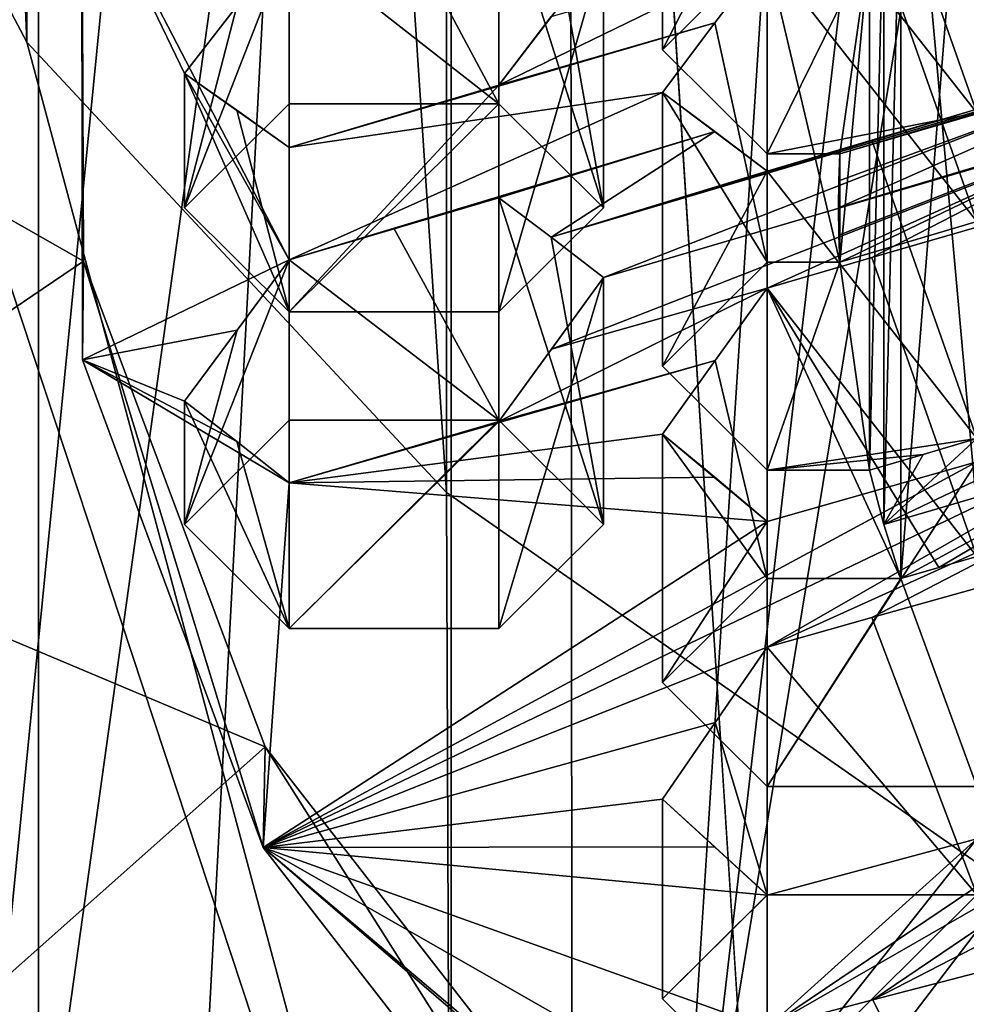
# Model space of a CAD drawing. Header units: millimetres. Extents: x -108 to 102, y -42 to 80.
# Tile 155 of 256: x -71.05 to -69.8, y 5.79 to 7.1. Entities that reach past the tile are written whole.
import ezdxf

# ---------------------------------------------------------------- set-up
doc = ezdxf.new("R2010")
doc.units = ezdxf.units.MM
doc.header["$LTSCALE"] = 81.481481
for name, color, linetype in [('1156', 7, 'CONTINUOUS'), ('1414', 7, 'CONTINUOUS'), ('1549', 7, 'CONTINUOUS'), ('1822', 7, 'CONTINUOUS'), ('2534', 7, 'CONTINUOUS'), ('2535', 7, 'CONTINUOUS'), ('2536', 7, 'CONTINUOUS'), ('2537', 7, 'CONTINUOUS'), ('2538', 7, 'CONTINUOUS'), ('2539', 7, 'CONTINUOUS'), ('2540', 7, 'CONTINUOUS'), ('2541', 7, 'CONTINUOUS'), ('2542', 7, 'CONTINUOUS'), ('2543', 7, 'CONTINUOUS'), ('2544', 7, 'CONTINUOUS'), ('2545', 7, 'CONTINUOUS'), ('2546', 7, 'CONTINUOUS'), ('2552', 7, 'CONTINUOUS'), ('2555', 7, 'CONTINUOUS'), ('2556', 7, 'CONTINUOUS'), ('2557', 7, 'CONTINUOUS'), ('2625', 7, 'CONTINUOUS'), ('2636', 7, 'CONTINUOUS'), ('2640', 7, 'CONTINUOUS'), ('2645', 7, 'CONTINUOUS'), ('2661', 7, 'CONTINUOUS'), ('2738', 7, 'CONTINUOUS'), ('2741', 7, 'CONTINUOUS'), ('2748', 7, 'CONTINUOUS'), ('2752', 7, 'CONTINUOUS'), ('2783', 7, 'CONTINUOUS'), ('2784', 7, 'CONTINUOUS'), ('736', 7, 'CONTINUOUS'), ('739', 7, 'CONTINUOUS'), ('740', 7, 'CONTINUOUS'), ('741', 7, 'CONTINUOUS'), ('742', 7, 'CONTINUOUS'), ('743', 7, 'CONTINUOUS'), ('744', 7, 'CONTINUOUS'), ('745', 7, 'CONTINUOUS'), ('746', 7, 'CONTINUOUS'), ('747', 7, 'CONTINUOUS'), ('749', 7, 'CONTINUOUS')]:
    doc.layers.add(name, color=color, linetype=linetype)

msp = doc.modelspace()

# ---------------------------------------------------------------- linework, layer by layer
at = {"layer": '1156', "color": 7, "linetype": 'CONTINUOUS'}
for points in [[(-70.9685, 6.7756, 223.1309), (-71.575, 7.1211, 223.6243), (-70.9712, 7.4344, 224.0717), (-70.9685, 6.7756, 223.1309)], [(-71.4614, 6.4418, 222.6541), (-71.575, 7.1211, 223.6243), (-70.9685, 6.7756, 223.1309), (-71.4614, 6.4418, 222.6541)], [(-70.7282, 6.1328, 222.2129), (-71.4614, 6.4418, 222.6541), (-70.9685, 6.7756, 223.1309), (-70.7282, 6.1328, 222.2129)], [(-71.118, 5.7864, 221.7182), (-71.4614, 6.4418, 222.6541), (-70.7282, 6.1328, 222.2129), (-71.118, 5.7864, 221.7182)], [(-70.2609, 5.5326, 221.3558), (-71.118, 5.7864, 221.7182), (-70.7282, 6.1328, 222.2129), (-70.2609, 5.5326, 221.3558)]]:
    msp.add_3dface(points, dxfattribs=at)
at = {"layer": '1414', "color": 7, "linetype": 'CONTINUOUS'}
for points in [[(-69.9693, 6.8818, 223.8492), (-69.9697, 6.8459, 223.798), (-69.501, 7.054, 223.7989), (-69.9693, 6.8818, 223.8492)], [(-69.501, 7.054, 223.7989), (-69.9697, 6.8459, 223.798), (-69.5703, 6.965, 223.7146), (-69.501, 7.054, 223.7989)], [(-69.9679, 6.9176, 223.9004), (-69.9693, 6.8818, 223.8492), (-69.501, 7.054, 223.7989), (-69.9679, 6.9176, 223.9004)], [(-69.7868, 6.9716, 223.8626), (-69.9679, 6.9176, 223.9004), (-69.501, 7.054, 223.7989), (-69.7868, 6.9716, 223.8626)], [(-69.9697, 6.8459, 223.798), (-69.9693, 6.8101, 223.7468), (-69.5703, 6.965, 223.7146), (-69.9697, 6.8459, 223.798)], [(-69.9693, 6.8101, 223.7468), (-69.9679, 6.7742, 223.6956), (-69.5703, 6.965, 223.7146), (-69.9693, 6.8101, 223.7468)], [(-69.9679, 6.7742, 223.6956), (-69.7868, 6.8282, 223.6578), (-69.5703, 6.965, 223.7146), (-69.9679, 6.7742, 223.6956)], [(-69.7868, 6.5408, 223.2731), (-69.9096, 6.4271, 223.1997), (-69.5008, 6.6223, 223.2104), (-69.7868, 6.5408, 223.2731)], [(-69.5008, 6.6223, 223.2104), (-69.9096, 6.4271, 223.1997), (-69.5703, 6.5269, 223.1302), (-69.5008, 6.6223, 223.2104)], [(-69.8577, 6.5198, 223.2877), (-69.9096, 6.4271, 223.1997), (-69.7868, 6.5408, 223.2731), (-69.8577, 6.5198, 223.2877)], [(-69.9286, 6.4989, 223.3024), (-69.9096, 6.4271, 223.1997), (-69.8577, 6.5198, 223.2877), (-69.9286, 6.4989, 223.3024)], [(-69.9096, 6.4271, 223.1997), (-69.8872, 6.3555, 223.0976), (-69.5703, 6.5269, 223.1302), (-69.9096, 6.4271, 223.1997)], [(-69.8872, 6.3555, 223.0976), (-69.837, 6.3702, 223.0873), (-69.5703, 6.5269, 223.1302), (-69.8872, 6.3555, 223.0976)], [(-69.837, 6.3702, 223.0873), (-69.7868, 6.3849, 223.077), (-69.5703, 6.5269, 223.1302), (-69.837, 6.3702, 223.0873)]]:
    msp.add_3dface(points, dxfattribs=at)
at = {"layer": '1549', "color": 7, "linetype": 'CONTINUOUS'}
for points in [[(-70.9685, 6.7756, 223.1309), (-70.9712, 7.4344, 224.0717), (-70.9699, 6.6449, 223.2369), (-70.9685, 6.7756, 223.1309)], [(-70.9699, 6.6449, 223.2369), (-70.9712, 7.4344, 224.0717), (-70.9699, 7.3044, 224.1788), (-70.9699, 6.6449, 223.2369)], [(-70.7308, 5.9998, 222.3156), (-70.9685, 6.7756, 223.1309), (-70.9699, 6.6449, 223.2369), (-70.7308, 5.9998, 222.3156)], [(-70.7282, 6.1328, 222.2129), (-70.9685, 6.7756, 223.1309), (-70.7308, 5.9998, 222.3156), (-70.7282, 6.1328, 222.2129)], [(-70.2631, 5.3973, 221.4552), (-70.7282, 6.1328, 222.2129), (-70.7308, 5.9998, 222.3156), (-70.2631, 5.3973, 221.4552)], [(-70.2609, 5.5326, 221.3558), (-70.7282, 6.1328, 222.2129), (-70.2631, 5.3973, 221.4552), (-70.2609, 5.5326, 221.3558)]]:
    msp.add_3dface(points, dxfattribs=at)
at = {"layer": '1822', "color": 7, "linetype": 'CONTINUOUS'}
for points in [[(-69.2576, 10.9375, 228.8568), (-70.3269, 10.507, 228.242), (-70.3209, 4.4687, 232.4763), (-69.2576, 10.9375, 228.8568)], [(-69.25, 4.8988, 233.0905), (-69.2576, 10.9375, 228.8568), (-70.3209, 4.4687, 232.4763), (-69.25, 4.8988, 233.0905)], [(-70.3269, 10.507, 228.242), (-71.2494, 9.9769, 227.4849), (-71.2453, 3.9385, 231.719), (-70.3269, 10.507, 228.242)], [(-70.3209, 4.4687, 232.4763), (-70.3269, 10.507, 228.242), (-71.2453, 3.9385, 231.719), (-70.3209, 4.4687, 232.4763)]]:
    msp.add_3dface(points, dxfattribs=at)
at = {"layer": '2534', "color": 7, "linetype": 'CONTINUOUS'}
for points in [[(-70.7654, 7.113, 223.7575), (-70.6962, 7.2012, 223.8422), (-70.8347, 6.8459, 223.798), (-70.7654, 7.113, 223.7575)], [(-70.6962, 7.2012, 223.8422), (-70.6962, 6.9836, 223.9946), (-70.8347, 6.8459, 223.798), (-70.6962, 7.2012, 223.8422)], [(-70.8347, 7.0239, 223.6734), (-70.7654, 7.113, 223.7575), (-70.8347, 6.8459, 223.798), (-70.8347, 7.0239, 223.6734)]]:
    msp.add_3dface(points, dxfattribs=at)
at = {"layer": '2535', "color": 7, "linetype": 'CONTINUOUS'}
for points in [[(-70.5576, 7.2425, 223.8133), (-70.419, 7.2837, 223.7844), (-70.419, 6.9836, 223.9946), (-70.5576, 7.2425, 223.8133)], [(-70.6962, 7.2012, 223.8422), (-70.5576, 7.2425, 223.8133), (-70.419, 6.9836, 223.9946), (-70.6962, 7.2012, 223.8422)], [(-70.6962, 7.2012, 223.8422), (-70.419, 6.9836, 223.9946), (-70.6962, 6.9836, 223.9946), (-70.6962, 7.2012, 223.8422)]]:
    msp.add_3dface(points, dxfattribs=at)
at = {"layer": '2536', "color": 7, "linetype": 'CONTINUOUS'}
for points in [[(-70.419, 7.2837, 223.7844), (-70.3496, 7.2368, 223.6706), (-70.2805, 6.8459, 223.798), (-70.419, 7.2837, 223.7844)], [(-70.419, 7.2837, 223.7844), (-70.2805, 6.8459, 223.798), (-70.419, 6.9836, 223.9946), (-70.419, 7.2837, 223.7844)], [(-70.3496, 7.2368, 223.6706), (-70.2805, 7.1891, 223.5577), (-70.2805, 6.8459, 223.798), (-70.3496, 7.2368, 223.6706)]]:
    msp.add_3dface(points, dxfattribs=at)
at = {"layer": '2537', "color": 7, "linetype": 'CONTINUOUS'}
for points in [[(-70.2805, 7.1891, 223.5577), (-70.3496, 7.0993, 223.4742), (-70.419, 7.0084, 223.3912), (-70.2805, 7.1891, 223.5577)], [(-70.2805, 7.1891, 223.5577), (-70.419, 7.0084, 223.3912), (-70.419, 6.7083, 223.6014), (-70.2805, 7.1891, 223.5577)], [(-70.2805, 7.1891, 223.5577), (-70.419, 6.7083, 223.6014), (-70.2805, 6.8459, 223.798), (-70.2805, 7.1891, 223.5577)]]:
    msp.add_3dface(points, dxfattribs=at)
at = {"layer": '2538', "color": 7, "linetype": 'CONTINUOUS'}
for points in [[(-70.419, 7.0084, 223.3912), (-70.6962, 6.9259, 223.449), (-70.6962, 6.7083, 223.6014), (-70.419, 7.0084, 223.3912)], [(-70.419, 7.0084, 223.3912), (-70.6962, 6.7083, 223.6014), (-70.419, 6.7083, 223.6014), (-70.419, 7.0084, 223.3912)]]:
    msp.add_3dface(points, dxfattribs=at)
at = {"layer": '2539', "color": 7, "linetype": 'CONTINUOUS'}
for points in [[(-70.7654, 6.9753, 223.5608), (-70.8347, 7.0239, 223.6734), (-70.6962, 6.7083, 223.6014), (-70.7654, 6.9753, 223.5608)], [(-70.6962, 6.7083, 223.6014), (-70.8347, 7.0239, 223.6734), (-70.8347, 6.8459, 223.798), (-70.6962, 6.7083, 223.6014)], [(-70.6962, 6.9259, 223.449), (-70.7654, 6.9753, 223.5608), (-70.6962, 6.7083, 223.6014), (-70.6962, 6.9259, 223.449)]]:
    msp.add_3dface(points, dxfattribs=at)
at = {"layer": '2540', "color": 7, "linetype": 'CONTINUOUS'}
for points in [[(-70.7653, 6.6844, 223.1668), (-70.6962, 6.7773, 223.2479), (-70.8347, 6.4272, 223.2), (-70.7653, 6.6844, 223.1668)], [(-70.6962, 6.7773, 223.2479), (-70.6962, 6.5649, 223.3966), (-70.8347, 6.4272, 223.2), (-70.6962, 6.7773, 223.2479)], [(-70.8347, 6.5904, 223.0858), (-70.7653, 6.6844, 223.1668), (-70.8347, 6.4272, 223.2), (-70.8347, 6.5904, 223.0858)]]:
    msp.add_3dface(points, dxfattribs=at)
at = {"layer": '2541', "color": 7, "linetype": 'CONTINUOUS'}
for points in [[(-70.5576, 6.8184, 223.2191), (-70.419, 6.8595, 223.1903), (-70.419, 6.5649, 223.3966), (-70.5576, 6.8184, 223.2191)], [(-70.6962, 6.7773, 223.2479), (-70.5576, 6.8184, 223.2191), (-70.419, 6.5649, 223.3966), (-70.6962, 6.7773, 223.2479)], [(-70.6962, 6.7773, 223.2479), (-70.419, 6.5649, 223.3966), (-70.6962, 6.5649, 223.3966), (-70.6962, 6.7773, 223.2479)]]:
    msp.add_3dface(points, dxfattribs=at)
at = {"layer": '2542', "color": 7, "linetype": 'CONTINUOUS'}
for points in [[(-70.419, 6.8595, 223.1903), (-70.3498, 6.8072, 223.0804), (-70.2805, 6.4272, 223.2), (-70.419, 6.8595, 223.1903)], [(-70.419, 6.8595, 223.1903), (-70.2805, 6.4272, 223.2), (-70.419, 6.5649, 223.3966), (-70.419, 6.8595, 223.1903)], [(-70.3498, 6.8072, 223.0804), (-70.2805, 6.7539, 222.9712), (-70.2805, 6.4272, 223.2), (-70.3498, 6.8072, 223.0804)]]:
    msp.add_3dface(points, dxfattribs=at)
at = {"layer": '2543', "color": 7, "linetype": 'CONTINUOUS'}
for points in [[(-70.2805, 6.7539, 222.9712), (-70.3495, 6.6592, 222.8915), (-70.419, 6.5632, 222.8118), (-70.2805, 6.7539, 222.9712)], [(-70.2805, 6.7539, 222.9712), (-70.419, 6.5632, 222.8118), (-70.419, 6.2896, 223.0034), (-70.2805, 6.7539, 222.9712)], [(-70.2805, 6.7539, 222.9712), (-70.419, 6.2896, 223.0034), (-70.2805, 6.4272, 223.2), (-70.2805, 6.7539, 222.9712)]]:
    msp.add_3dface(points, dxfattribs=at)
at = {"layer": '2544', "color": 7, "linetype": 'CONTINUOUS'}
for points in [[(-70.419, 6.5632, 222.8118), (-70.6962, 6.4821, 222.8686), (-70.6962, 6.2896, 223.0034), (-70.419, 6.5632, 222.8118)], [(-70.419, 6.5632, 222.8118), (-70.6962, 6.2896, 223.0034), (-70.419, 6.2896, 223.0034), (-70.419, 6.5632, 222.8118)]]:
    msp.add_3dface(points, dxfattribs=at)
at = {"layer": '2545', "color": 7, "linetype": 'CONTINUOUS'}
for points in [[(-70.7655, 6.5367, 222.9769), (-70.8347, 6.5904, 223.0858), (-70.6962, 6.2896, 223.0034), (-70.7655, 6.5367, 222.9769)], [(-70.6962, 6.2896, 223.0034), (-70.8347, 6.5904, 223.0858), (-70.8347, 6.4272, 223.2), (-70.6962, 6.2896, 223.0034)], [(-70.6962, 6.4821, 222.8686), (-70.7655, 6.5367, 222.9769), (-70.6962, 6.2896, 223.0034), (-70.6962, 6.4821, 222.8686)]]:
    msp.add_3dface(points, dxfattribs=at)
at = {"layer": '2546', "color": 7, "linetype": 'CONTINUOUS'}
for points in [[(-69.9242, 5.7979, 221.7057), (-69.7868, 5.834, 221.6804), (-69.7868, 5.5181, 221.9016), (-69.9242, 5.7979, 221.7057)], [(-70.064, 5.7608, 221.7317), (-69.9242, 5.7979, 221.7057), (-69.7868, 5.5181, 221.9016), (-70.064, 5.7608, 221.7317)]]:
    msp.add_3dface(points, dxfattribs=at)
at = {"layer": '2552', "color": 7, "linetype": 'CONTINUOUS'}
for points in [[(-69.9255, 6.3038, 222.2427), (-69.7868, 6.3426, 222.2155), (-69.7868, 5.9368, 222.4996), (-69.9255, 6.3038, 222.2427)], [(-70.064, 6.2649, 222.2699), (-69.9255, 6.3038, 222.2427), (-69.7868, 5.9368, 222.4996), (-70.064, 6.2649, 222.2699)], [(-70.064, 6.2649, 222.2699), (-69.7868, 5.9368, 222.4996), (-70.064, 5.9368, 222.4996), (-70.064, 6.2649, 222.2699)]]:
    msp.add_3dface(points, dxfattribs=at)
at = {"layer": '2555', "color": 7, "linetype": 'CONTINUOUS'}
for points in [[(-69.7868, 6.0113, 221.8615), (-70.064, 5.9365, 221.9139), (-70.064, 5.6615, 222.1064), (-69.7868, 6.0113, 221.8615)], [(-69.7868, 6.0113, 221.8615), (-70.064, 5.6615, 222.1064), (-69.7868, 5.6615, 222.1064), (-69.7868, 6.0113, 221.8615)]]:
    msp.add_3dface(points, dxfattribs=at)
at = {"layer": '2556', "color": 7, "linetype": 'CONTINUOUS'}
for points in [[(-70.2025, 6.0637, 222.1178), (-70.064, 5.9365, 221.9139), (-70.1333, 6.0007, 222.0155), (-70.2025, 6.0637, 222.1178)], [(-70.064, 5.9365, 221.9139), (-70.2025, 6.0637, 222.1178), (-70.2025, 5.7992, 222.303), (-70.064, 5.9365, 221.9139)], [(-70.064, 5.6615, 222.1064), (-70.064, 5.9365, 221.9139), (-70.2025, 5.7992, 222.303), (-70.064, 5.6615, 222.1064)]]:
    msp.add_3dface(points, dxfattribs=at)
at = {"layer": '2557', "color": 7, "linetype": 'CONTINUOUS'}
for points in [[(-70.1328, 6.1651, 222.1941), (-70.064, 6.2649, 222.2699), (-70.064, 5.9368, 222.4996), (-70.1328, 6.1651, 222.1941)], [(-70.2025, 6.0637, 222.1178), (-70.1328, 6.1651, 222.1941), (-70.064, 5.9368, 222.4996), (-70.2025, 6.0637, 222.1178)], [(-70.2025, 5.7992, 222.303), (-70.2025, 6.0637, 222.1178), (-70.064, 5.9368, 222.4996), (-70.2025, 5.7992, 222.303)]]:
    msp.add_3dface(points, dxfattribs=at)
at = {"layer": '2625', "color": 9, "linetype": 'CONTINUOUS'}
for points in [[(-70.6962, 6.5649, 223.3966), (-70.6962, 6.2896, 223.0034), (-70.8347, 6.4272, 223.2), (-70.6962, 6.5649, 223.3966)], [(-70.419, 6.2896, 223.0034), (-70.6962, 6.2896, 223.0034), (-70.419, 6.5649, 223.3966), (-70.419, 6.2896, 223.0034)], [(-70.419, 6.5649, 223.3966), (-70.6962, 6.2896, 223.0034), (-70.6962, 6.5649, 223.3966), (-70.419, 6.5649, 223.3966)], [(-70.2805, 6.4272, 223.2), (-70.419, 6.2896, 223.0034), (-70.419, 6.5649, 223.3966), (-70.2805, 6.4272, 223.2)]]:
    msp.add_3dface(points, dxfattribs=at)
at = {"layer": '2636', "color": 9, "linetype": 'CONTINUOUS'}
for points in [[(-69.8872, 6.3555, 223.0976), (-69.8872, 7.3363, 224.4983), (-69.7868, 7.6117, 224.8915), (-69.8872, 6.3555, 223.0976)], [(-69.8872, 6.3555, 223.0976), (-69.7868, 7.6117, 224.8915), (-69.7868, 6.0802, 222.7044), (-69.8872, 6.3555, 223.0976)], [(-69.8872, 6.3555, 223.0976), (-69.9096, 6.4271, 223.1997), (-69.8872, 7.3363, 224.4983), (-69.8872, 6.3555, 223.0976)], [(-69.9096, 6.4271, 223.1997), (-69.9096, 7.2648, 224.3962), (-69.8872, 7.3363, 224.4983), (-69.9096, 6.4271, 223.1997)], [(-69.9096, 6.4271, 223.1997), (-69.9286, 6.4989, 223.3024), (-69.9096, 7.2648, 224.3962), (-69.9096, 6.4271, 223.1997)], [(-69.9286, 6.4989, 223.3024), (-69.9286, 7.1929, 224.2936), (-69.9096, 7.2648, 224.3962), (-69.9286, 6.4989, 223.3024)], [(-70.2025, 7.0553, 224.097), (-70.064, 7.1929, 224.2936), (-70.064, 6.9176, 223.9004), (-70.2025, 7.0553, 224.097)], [(-69.9286, 7.1929, 224.2936), (-69.9679, 6.9176, 223.9004), (-70.064, 6.9176, 223.9004), (-69.9286, 7.1929, 224.2936)], [(-70.064, 7.1929, 224.2936), (-69.9286, 7.1929, 224.2936), (-70.064, 6.9176, 223.9004), (-70.064, 7.1929, 224.2936)], [(-69.9286, 6.4989, 223.3024), (-69.9679, 6.7742, 223.6956), (-69.9286, 7.1929, 224.2936), (-69.9286, 6.4989, 223.3024)], [(-69.9679, 6.7742, 223.6956), (-69.9679, 6.9176, 223.9004), (-69.9286, 7.1929, 224.2936), (-69.9679, 6.7742, 223.6956)], [(-69.9679, 6.7742, 223.6956), (-69.9693, 6.8101, 223.7468), (-69.9679, 6.9176, 223.9004), (-69.9679, 6.7742, 223.6956)], [(-69.9693, 6.8101, 223.7468), (-69.9693, 6.8818, 223.8492), (-69.9679, 6.9176, 223.9004), (-69.9693, 6.8101, 223.7468)], [(-69.9693, 6.8101, 223.7468), (-69.9697, 6.8459, 223.798), (-69.9693, 6.8818, 223.8492), (-69.9693, 6.8101, 223.7468)], [(-70.2025, 6.6366, 223.499), (-70.064, 6.7742, 223.6956), (-70.064, 6.4989, 223.3024), (-70.2025, 6.6366, 223.499)], [(-69.9679, 6.7742, 223.6956), (-69.9286, 6.4989, 223.3024), (-70.064, 6.4989, 223.3024), (-69.9679, 6.7742, 223.6956)], [(-70.064, 6.7742, 223.6956), (-69.9679, 6.7742, 223.6956), (-70.064, 6.4989, 223.3024), (-70.064, 6.7742, 223.6956)], [(-70.2025, 6.2179, 222.901), (-70.064, 6.3555, 223.0976), (-70.064, 6.0802, 222.7044), (-70.2025, 6.2179, 222.901)], [(-70.064, 6.3555, 223.0976), (-69.8872, 6.3555, 223.0976), (-70.064, 6.0802, 222.7044), (-70.064, 6.3555, 223.0976)], [(-70.064, 6.0802, 222.7044), (-69.8872, 6.3555, 223.0976), (-69.7868, 6.0802, 222.7044), (-70.064, 6.0802, 222.7044)]]:
    msp.add_3dface(points, dxfattribs=at)
at = {"layer": '2640', "color": 9, "linetype": 'CONTINUOUS'}
for points in [[(-70.6962, 6.9836, 223.9946), (-70.6962, 6.7083, 223.6014), (-70.8347, 6.8459, 223.798), (-70.6962, 6.9836, 223.9946)], [(-70.419, 6.7083, 223.6014), (-70.6962, 6.7083, 223.6014), (-70.419, 6.9836, 223.9946), (-70.419, 6.7083, 223.6014)], [(-70.419, 6.9836, 223.9946), (-70.6962, 6.7083, 223.6014), (-70.6962, 6.9836, 223.9946), (-70.419, 6.9836, 223.9946)], [(-70.2805, 6.8459, 223.798), (-70.419, 6.7083, 223.6014), (-70.419, 6.9836, 223.9946), (-70.2805, 6.8459, 223.798)]]:
    msp.add_3dface(points, dxfattribs=at)
at = {"layer": '2645', "color": 7, "linetype": 'CONTINUOUS'}
for points in [[(-70.9699, 6.6449, 223.2369), (-70.9699, 7.3044, 224.1788), (-70.6962, 6.7773, 223.2479), (-70.9699, 6.6449, 223.2369)], [(-70.6962, 6.7773, 223.2479), (-70.9699, 7.3044, 224.1788), (-70.8347, 7.0239, 223.6734), (-70.6962, 6.7773, 223.2479)], [(-70.8347, 7.0239, 223.6734), (-70.9699, 7.3044, 224.1788), (-70.7654, 7.113, 223.7575), (-70.8347, 7.0239, 223.6734)], [(-70.064, 7.1815, 223.4104), (-70.1331, 7.0907, 223.3277), (-70.419, 7.0084, 223.3912), (-70.064, 7.1815, 223.4104)], [(-70.3496, 7.0993, 223.4742), (-70.064, 7.1815, 223.4104), (-70.419, 7.0084, 223.3912), (-70.3496, 7.0993, 223.4742)], [(-70.1331, 7.0907, 223.3277), (-70.2025, 6.9988, 223.2453), (-70.6962, 6.9259, 223.449), (-70.1331, 7.0907, 223.3277)], [(-70.1331, 7.0907, 223.3277), (-70.6962, 6.9259, 223.449), (-70.419, 7.0084, 223.3912), (-70.1331, 7.0907, 223.3277)], [(-70.3498, 6.8072, 223.0804), (-69.7868, 6.9766, 222.9679), (-69.5008, 7.0582, 222.9052), (-70.3498, 6.8072, 223.0804)], [(-70.2805, 6.7539, 222.9712), (-70.3498, 6.8072, 223.0804), (-69.5008, 7.0582, 222.9052), (-70.2805, 6.7539, 222.9712)], [(-69.5703, 6.9628, 222.825), (-70.2805, 6.7539, 222.9712), (-69.5008, 7.0582, 222.9052), (-69.5703, 6.9628, 222.825)], [(-70.6962, 6.9259, 223.449), (-70.6962, 6.7773, 223.2479), (-70.8347, 7.0239, 223.6734), (-70.6962, 6.9259, 223.449)], [(-70.7654, 6.9753, 223.5608), (-70.6962, 6.9259, 223.449), (-70.8347, 7.0239, 223.6734), (-70.7654, 6.9753, 223.5608)], [(-70.2025, 6.9988, 223.2453), (-70.1332, 6.9473, 223.1349), (-70.6962, 6.7773, 223.2479), (-70.2025, 6.9988, 223.2453)], [(-70.2025, 6.9988, 223.2453), (-70.6962, 6.7773, 223.2479), (-70.6962, 6.9259, 223.449), (-70.2025, 6.9988, 223.2453)], [(-69.9254, 6.9357, 222.9965), (-69.7868, 6.9766, 222.9679), (-70.3498, 6.8072, 223.0804), (-69.9254, 6.9357, 222.9965)], [(-70.064, 6.7396, 222.8287), (-70.3495, 6.6592, 222.8915), (-69.5703, 6.9628, 222.825), (-70.064, 6.7396, 222.8287)], [(-70.3495, 6.6592, 222.8915), (-70.2805, 6.7539, 222.9712), (-69.5703, 6.9628, 222.825), (-70.3495, 6.6592, 222.8915)], [(-69.9254, 6.7802, 222.8002), (-70.064, 6.7396, 222.8287), (-69.5703, 6.9628, 222.825), (-69.9254, 6.7802, 222.8002)], [(-69.7868, 6.8207, 222.7719), (-69.9254, 6.7802, 222.8002), (-69.5703, 6.9628, 222.825), (-69.7868, 6.8207, 222.7719)], [(-70.6962, 6.7773, 223.2479), (-70.1332, 6.9473, 223.1349), (-70.5576, 6.8184, 223.2191), (-70.6962, 6.7773, 223.2479)], [(-70.5576, 6.8184, 223.2191), (-70.1332, 6.9473, 223.1349), (-70.419, 6.8595, 223.1903), (-70.5576, 6.8184, 223.2191)], [(-70.419, 6.8595, 223.1903), (-70.1332, 6.9473, 223.1349), (-70.3498, 6.8072, 223.0804), (-70.419, 6.8595, 223.1903)], [(-70.1332, 6.9473, 223.1349), (-70.064, 6.8948, 223.0252), (-70.3498, 6.8072, 223.0804), (-70.1332, 6.9473, 223.1349)], [(-70.064, 6.8948, 223.0252), (-69.9254, 6.9357, 222.9965), (-70.3498, 6.8072, 223.0804), (-70.064, 6.8948, 223.0252)], [(-70.7653, 6.6844, 223.1668), (-70.9699, 6.6449, 223.2369), (-70.6962, 6.7773, 223.2479), (-70.7653, 6.6844, 223.1668)], [(-70.064, 6.7396, 222.8287), (-70.133, 6.6439, 222.7497), (-70.419, 6.5632, 222.8118), (-70.064, 6.7396, 222.8287)], [(-70.3495, 6.6592, 222.8915), (-70.064, 6.7396, 222.8287), (-70.419, 6.5632, 222.8118), (-70.3495, 6.6592, 222.8915)], [(-70.8347, 6.5904, 223.0858), (-70.9699, 6.6449, 223.2369), (-70.7653, 6.6844, 223.1668), (-70.8347, 6.5904, 223.0858)], [(-70.7308, 5.9998, 222.3156), (-70.9699, 6.6449, 223.2369), (-70.6962, 6.4821, 222.8686), (-70.7308, 5.9998, 222.3156)], [(-70.6962, 6.4821, 222.8686), (-70.9699, 6.6449, 223.2369), (-70.7655, 6.5367, 222.9769), (-70.6962, 6.4821, 222.8686)], [(-70.7655, 6.5367, 222.9769), (-70.9699, 6.6449, 223.2369), (-70.8347, 6.5904, 223.0858), (-70.7655, 6.5367, 222.9769)], [(-70.133, 6.6439, 222.7497), (-70.2025, 6.5468, 222.6707), (-70.6962, 6.4821, 222.8686), (-70.133, 6.6439, 222.7497)], [(-70.133, 6.6439, 222.7497), (-70.6962, 6.4821, 222.8686), (-70.419, 6.5632, 222.8118), (-70.133, 6.6439, 222.7497)], [(-70.7308, 5.9998, 222.3156), (-69.7868, 6.51, 222.4034), (-69.5006, 6.5885, 222.3434), (-70.7308, 5.9998, 222.3156)], [(-70.064, 6.2649, 222.2699), (-70.7308, 5.9998, 222.3156), (-69.5006, 6.5885, 222.3434), (-70.064, 6.2649, 222.2699)], [(-69.5703, 6.4877, 222.2664), (-70.064, 6.2649, 222.2699), (-69.5006, 6.5885, 222.3434), (-69.5703, 6.4877, 222.2664)], [(-70.2025, 6.5468, 222.6707), (-70.1333, 6.4895, 222.5644), (-70.6962, 6.4821, 222.8686), (-70.2025, 6.5468, 222.6707)], [(-69.7868, 6.51, 222.4034), (-70.7308, 5.9998, 222.3156), (-70.064, 6.4309, 222.4588), (-69.7868, 6.51, 222.4034)], [(-70.1333, 6.4895, 222.5644), (-70.064, 6.4309, 222.4588), (-70.6962, 6.4821, 222.8686), (-70.1333, 6.4895, 222.5644)], [(-70.064, 6.4309, 222.4588), (-70.7308, 5.9998, 222.3156), (-70.6962, 6.4821, 222.8686), (-70.064, 6.4309, 222.4588)], [(-69.9255, 6.3038, 222.2427), (-70.064, 6.2649, 222.2699), (-69.5703, 6.4877, 222.2664), (-69.9255, 6.3038, 222.2427)], [(-69.7868, 6.3426, 222.2155), (-69.9255, 6.3038, 222.2427), (-69.5703, 6.4877, 222.2664), (-69.7868, 6.3426, 222.2155)], [(-70.1328, 6.1651, 222.1941), (-70.7308, 5.9998, 222.3156), (-70.064, 6.2649, 222.2699), (-70.1328, 6.1651, 222.1941)], [(-70.064, 5.7608, 221.7317), (-69.7868, 6.0113, 221.8615), (-69.4318, 6.1875, 221.8785), (-70.064, 5.7608, 221.7317)], [(-69.5004, 6.0849, 221.8051), (-70.064, 5.7608, 221.7317), (-69.4318, 6.1875, 221.8785), (-69.5004, 6.0849, 221.8051)], [(-70.2025, 6.0637, 222.1178), (-70.7308, 5.9998, 222.3156), (-70.1328, 6.1651, 222.1941), (-70.2025, 6.0637, 222.1178)], [(-69.9242, 5.7979, 221.7057), (-70.064, 5.7608, 221.7317), (-69.5004, 6.0849, 221.8051), (-69.9242, 5.7979, 221.7057)], [(-69.5703, 5.9802, 221.7306), (-69.9242, 5.7979, 221.7057), (-69.5004, 6.0849, 221.8051), (-69.5703, 5.9802, 221.7306)], [(-70.7308, 5.9998, 222.3156), (-70.2025, 6.0637, 222.1178), (-70.1333, 6.0007, 222.0155), (-70.7308, 5.9998, 222.3156)], [(-70.064, 5.9365, 221.9139), (-69.7868, 6.0113, 221.8615), (-70.064, 5.7608, 221.7317), (-70.064, 5.9365, 221.9139)], [(-70.064, 5.9365, 221.9139), (-70.7308, 5.9998, 222.3156), (-70.1333, 6.0007, 222.0155), (-70.064, 5.9365, 221.9139)], [(-70.2631, 5.3973, 221.4552), (-70.7308, 5.9998, 222.3156), (-70.1332, 5.485, 221.4853), (-70.2631, 5.3973, 221.4552)], [(-70.7308, 5.9998, 222.3156), (-70.064, 5.9365, 221.9139), (-70.064, 5.7608, 221.7317), (-70.7308, 5.9998, 222.3156)], [(-70.2025, 5.5533, 221.584), (-70.7308, 5.9998, 222.3156), (-70.1327, 5.658, 221.6583), (-70.2025, 5.5533, 221.584)], [(-70.7308, 5.9998, 222.3156), (-70.2025, 5.5533, 221.584), (-70.1332, 5.485, 221.4853), (-70.7308, 5.9998, 222.3156)], [(-70.1327, 5.658, 221.6583), (-70.7308, 5.9998, 222.3156), (-70.064, 5.7608, 221.7317), (-70.1327, 5.658, 221.6583)], [(-69.7868, 5.834, 221.6804), (-69.9242, 5.7979, 221.7057), (-69.5703, 5.9802, 221.7306), (-69.7868, 5.834, 221.6804)]]:
    msp.add_3dface(points, dxfattribs=at)
at = {"layer": '2661', "color": 9, "linetype": 'CONTINUOUS'}
for points in [[(-70.064, 5.6615, 222.1064), (-70.2025, 5.7992, 222.303), (-70.064, 5.9368, 222.4996), (-70.064, 5.6615, 222.1064)], [(-69.7868, 5.6615, 222.1064), (-70.064, 5.6615, 222.1064), (-69.7868, 5.9368, 222.4996), (-69.7868, 5.6615, 222.1064)], [(-69.7868, 5.9368, 222.4996), (-70.064, 5.6615, 222.1064), (-70.064, 5.9368, 222.4996), (-69.7868, 5.9368, 222.4996)]]:
    msp.add_3dface(points, dxfattribs=at)
at = {"layer": '2738', "color": 7, "linetype": 'CONTINUOUS', "true_color": 0xe6e6e6}
for points in [[(-69.7835, 20.7038, 223.7573), (-71.0279, 20.2375, 223.0914), (-69.7835, 0.7984, 237.6952), (-69.7835, 20.7038, 223.7573)], [(-71.0279, 20.2375, 223.0914), (-72.1215, 19.66, 222.2667), (-71.0279, 0.3321, 237.0293), (-71.0279, 20.2375, 223.0914)], [(-69.7835, 0.7984, 237.6952), (-71.0279, 20.2375, 223.0914), (-71.0279, 0.3321, 237.0293), (-69.7835, 0.7984, 237.6952)], [(-71.0279, 0.3321, 237.0293), (-72.1215, 19.66, 222.2667), (-72.1215, -0.2454, 236.2046), (-71.0279, 0.3321, 237.0293)], [(-72.1215, 12.6675, 212.2804), (-71.0279, 12.0901, 211.4557), (-72.1215, -7.2379, 226.2183), (-72.1215, 12.6675, 212.2804)], [(-72.1215, -7.2379, 226.2183), (-71.0279, 12.0901, 211.4557), (-71.0279, -7.8153, 225.3936), (-72.1215, -7.2379, 226.2183)], [(-71.0279, 12.0901, 211.4557), (-69.7835, 11.6238, 210.7897), (-71.0279, -7.8153, 225.3936), (-71.0279, 12.0901, 211.4557)], [(-71.0279, -7.8153, 225.3936), (-69.7835, 11.6238, 210.7897), (-69.7835, -8.2816, 224.7276), (-71.0279, -7.8153, 225.3936)]]:
    msp.add_3dface(points, dxfattribs=at)
at = {"layer": '2741', "color": 7, "linetype": 'CONTINUOUS', "true_color": 0xe6e6e6}
for points in [[(-71.0433, 14.8468, 215.3927), (-71.3847, 15.4924, 216.3147), (-71.0436, 7.0655, 220.8426), (-71.0433, 14.8468, 215.3927)], [(-71.0436, 7.0655, 220.8426), (-71.3847, 15.4924, 216.3147), (-71.3846, 7.7111, 221.7646), (-71.0436, 7.0655, 220.8426)], [(-70.4884, 6.4695, 219.9915), (-71.0433, 14.8468, 215.3927), (-71.0436, 7.0655, 220.8426), (-70.4884, 6.4695, 219.9915)], [(-70.4888, 14.2518, 214.543), (-71.0433, 14.8468, 215.3927), (-70.4884, 6.4695, 219.9915), (-70.4888, 14.2518, 214.543)], [(-69.7426, 13.7303, 213.7982), (-70.4888, 14.2518, 214.543), (-69.7415, 5.9479, 219.2465), (-69.7426, 13.7303, 213.7982)], [(-69.7415, 5.9479, 219.2465), (-70.4888, 14.2518, 214.543), (-70.4884, 6.4695, 219.9915), (-69.7415, 5.9479, 219.2465)]]:
    msp.add_3dface(points, dxfattribs=at)
at = {"layer": '2748', "color": 7, "linetype": 'CONTINUOUS', "true_color": 0xe6e6e6}
for points in [[(-70.4826, 4.9772, 217.8601), (-71.3846, 7.7111, 221.7646), (-71.437, 5.5251, 218.6427), (-70.4826, 4.9772, 217.8601)], [(-71.0436, 7.0655, 220.8426), (-71.3846, 7.7111, 221.7646), (-70.4826, 4.9772, 217.8601), (-71.0436, 7.0655, 220.8426)], [(-70.4884, 6.4695, 219.9915), (-71.0436, 7.0655, 220.8426), (-70.4826, 4.9772, 217.8601), (-70.4884, 6.4695, 219.9915)], [(-69.7415, 5.9479, 219.2465), (-70.4884, 6.4695, 219.9915), (-70.4826, 4.9772, 217.8601), (-69.7415, 5.9479, 219.2465)], [(-69.3734, 4.5318, 217.2241), (-69.7415, 5.9479, 219.2465), (-70.4826, 4.9772, 217.8601), (-69.3734, 4.5318, 217.2241)]]:
    msp.add_3dface(points, dxfattribs=at)
at = {"layer": '2752', "color": 7, "linetype": 'CONTINUOUS', "true_color": 0xe6e6e6}
for points in [[(-70.4826, 11.7865, 227.5849), (-69.3734, 12.2319, 228.221), (-70.4816, 2.6945, 233.9524), (-70.4826, 11.7865, 227.5849)], [(-70.4816, 2.6945, 233.9524), (-69.3734, 12.2319, 228.221), (-69.9452, 2.9306, 234.2895), (-70.4816, 2.6945, 233.9524)], [(-69.9452, 2.9306, 234.2895), (-69.3734, 12.2319, 228.221), (-69.375, 3.1389, 234.5871), (-69.9452, 2.9306, 234.2895)], [(-71.437, 11.2385, 226.8023), (-70.4826, 11.7865, 227.5849), (-71.4368, 2.1466, 233.1699), (-71.437, 11.2385, 226.8023)], [(-71.4368, 2.1466, 233.1699), (-70.4826, 11.7865, 227.5849), (-70.9801, 2.4325, 233.5782), (-71.4368, 2.1466, 233.1699)], [(-70.9801, 2.4325, 233.5782), (-70.4826, 11.7865, 227.5849), (-70.4816, 2.6945, 233.9524), (-70.9801, 2.4325, 233.5782)]]:
    msp.add_3dface(points, dxfattribs=at)
at = {"layer": '2783', "color": 7, "linetype": 'CONTINUOUS', "true_color": 0x96918c}
for points in [[(-70.2153, 29.3264, 82.05), (-71.0869, 30.2829, 82.05), (-92.5, -10.5, 82.05), (-70.2153, 29.3264, 82.05)], [(-69.1836, 28.5481, 82.05), (-70.2153, 29.3264, 82.05), (-92.5, -10.5, 82.05), (-69.1836, 28.5481, 82.05)], [(-68.0287, 27.9733, 82.05), (-69.1836, 28.5481, 82.05), (-92.5, -10.5, 82.05), (-68.0287, 27.9733, 82.05)], [(-66.7898, 27.62, 82.05), (-68.0287, 27.9733, 82.05), (-92.5, -10.5, 82.05), (-66.7898, 27.62, 82.05)], [(87.5, -10.5, 82.05), (-66.7898, 27.62, 82.05), (-92.5, -10.5, 82.05), (87.5, -10.5, 82.05)]]:
    msp.add_3dface(points, dxfattribs=at)
at = {"layer": '2784', "color": 7, "linetype": 'CONTINUOUS', "true_color": 0x96918c}
for points in [[(-59.9131, 30.2829, 80.05), (33.7808, 35.6255, 80.05), (-92.5, -10.5, 80.05), (-59.9131, 30.2829, 80.05)], [(33.7808, 35.6255, 80.05), (33.7808, 33.3745, 80.05), (-92.5, -10.5, 80.05), (33.7808, 35.6255, 80.05)], [(33.7808, 33.3745, 80.05), (34.0236, 31.1443, 80.05), (-92.5, -10.5, 80.05), (33.7808, 33.3745, 80.05)], [(34.0236, 31.1443, 80.05), (34.5065, 28.9481, 80.05), (-92.5, -10.5, 80.05), (34.0236, 31.1443, 80.05)], [(-60.7847, 29.3264, 80.05), (-59.9131, 30.2829, 80.05), (-92.5, -10.5, 80.05), (-60.7847, 29.3264, 80.05)], [(-71.0869, 30.2829, 80.05), (-70.2153, 29.3264, 80.05), (-92.5, -10.5, 80.05), (-71.0869, 30.2829, 80.05)], [(-61.8164, 28.5481, 80.05), (-60.7847, 29.3264, 80.05), (-92.5, -10.5, 80.05), (-61.8164, 28.5481, 80.05)], [(-70.2153, 29.3264, 80.05), (-69.1836, 28.5481, 80.05), (-92.5, -10.5, 80.05), (-70.2153, 29.3264, 80.05)], [(34.5065, 28.9481, 80.05), (35.2245, 26.8193, 80.05), (-92.5, -10.5, 80.05), (34.5065, 28.9481, 80.05)], [(-62.9713, 27.9733, 80.05), (-61.8164, 28.5481, 80.05), (-92.5, -10.5, 80.05), (-62.9713, 27.9733, 80.05)], [(-69.1836, 28.5481, 80.05), (-68.0287, 27.9733, 80.05), (-92.5, -10.5, 80.05), (-69.1836, 28.5481, 80.05)], [(-64.2102, 27.62, 80.05), (-62.9713, 27.9733, 80.05), (-92.5, -10.5, 80.05), (-64.2102, 27.62, 80.05)], [(-68.0287, 27.9733, 80.05), (-66.7898, 27.62, 80.05), (-92.5, -10.5, 80.05), (-68.0287, 27.9733, 80.05)], [(-65.5, 27.5, 80.05), (-64.2102, 27.62, 80.05), (-92.5, -10.5, 80.05), (-65.5, 27.5, 80.05)], [(-66.7898, 27.62, 80.05), (-65.5, 27.5, 80.05), (-92.5, -10.5, 80.05), (-66.7898, 27.62, 80.05)], [(35.2245, 26.8193, 80.05), (36.1664, 24.7822, 80.05), (-92.5, -10.5, 80.05), (35.2245, 26.8193, 80.05)], [(36.1664, 24.7822, 80.05), (37.3269, 22.8539, 80.05), (-92.5, -10.5, 80.05), (36.1664, 24.7822, 80.05)], [(37.3269, 22.8539, 80.05), (38.6843, 21.0684, 80.05), (-92.5, -10.5, 80.05), (37.3269, 22.8539, 80.05)], [(38.6843, 21.0684, 80.05), (40.2315, 19.4345, 80.05), (-92.5, -10.5, 80.05), (38.6843, 21.0684, 80.05)], [(40.2315, 19.4345, 80.05), (41.9428, 17.9816, 80.05), (-92.5, -10.5, 80.05), (40.2315, 19.4345, 80.05)], [(41.9428, 17.9816, 80.05), (43.8012, 16.7209, 80.05), (-92.5, -10.5, 80.05), (41.9428, 17.9816, 80.05)], [(43.8012, 16.7209, 80.05), (45.7889, 15.6676, 80.05), (-92.5, -10.5, 80.05), (43.8012, 16.7209, 80.05)], [(45.7889, 15.6676, 80.05), (47.8726, 14.8371, 80.05), (-92.5, -10.5, 80.05), (45.7889, 15.6676, 80.05)], [(47.8726, 14.8371, 80.05), (50.0414, 14.2349, 80.05), (-92.5, -10.5, 80.05), (47.8726, 14.8371, 80.05)], [(50.0414, 14.2349, 80.05), (52.2492, 13.8729, 80.05), (-92.5, -10.5, 80.05), (50.0414, 14.2349, 80.05)], [(54.5, 13.75, 80.05), (56.7508, 13.8729, 80.05), (-92.5, -10.5, 80.05), (54.5, 13.75, 80.05)], [(-92.5, -10.5, 80.05), (56.7508, 13.8729, 80.05), (87.5, -10.5, 80.05), (-92.5, -10.5, 80.05)], [(52.2492, 13.8729, 80.05), (54.5, 13.75, 80.05), (-92.5, -10.5, 80.05), (52.2492, 13.8729, 80.05)]]:
    msp.add_3dface(points, dxfattribs=at)
at = {"layer": '736', "color": 7, "linetype": 'CONTINUOUS'}
for points in [[(-69.7868, 7.4075, 223.5574), (-69.9254, 7.3662, 223.5863), (-69.7868, 6.9716, 223.8626), (-69.7868, 7.4075, 223.5574)], [(-70.064, 7.3249, 223.6152), (-69.7868, 6.9716, 223.8626), (-69.9254, 7.3662, 223.5863), (-70.064, 7.3249, 223.6152)], [(-69.7868, 6.9716, 223.8626), (-70.064, 7.3249, 223.6152), (-70.064, 6.9176, 223.9004), (-69.7868, 6.9716, 223.8626)], [(-69.9679, 6.9176, 223.9004), (-69.7868, 6.9716, 223.8626), (-70.064, 6.9176, 223.9004), (-69.9679, 6.9176, 223.9004)]]:
    msp.add_3dface(points, dxfattribs=at)
at = {"layer": '739', "color": 7, "linetype": 'CONTINUOUS'}
msp.add_3dface([(-70.2025, 7.4175, 223.8433), (-70.064, 7.1929, 224.2936), (-70.2025, 7.0553, 224.097), (-70.2025, 7.4175, 223.8433)], dxfattribs=at)
at = {"layer": '740', "color": 7, "linetype": 'CONTINUOUS'}
for points in [[(-70.064, 7.3249, 223.6152), (-70.2025, 7.4175, 223.8433), (-70.2025, 7.0553, 224.097), (-70.064, 7.3249, 223.6152)], [(-70.064, 7.3249, 223.6152), (-70.2025, 7.0553, 224.097), (-70.064, 6.9176, 223.9004), (-70.064, 7.3249, 223.6152)]]:
    msp.add_3dface(points, dxfattribs=at)
at = {"layer": '741', "color": 7, "linetype": 'CONTINUOUS'}
for points in [[(-70.1331, 7.0907, 223.3277), (-70.064, 7.1815, 223.4104), (-70.064, 6.7742, 223.6956), (-70.1331, 7.0907, 223.3277)], [(-70.2025, 6.9988, 223.2453), (-70.1331, 7.0907, 223.3277), (-70.064, 6.7742, 223.6956), (-70.2025, 6.9988, 223.2453)], [(-70.2025, 6.9988, 223.2453), (-70.064, 6.7742, 223.6956), (-70.2025, 6.6366, 223.499), (-70.2025, 6.9988, 223.2453)]]:
    msp.add_3dface(points, dxfattribs=at)
at = {"layer": '742', "color": 7, "linetype": 'CONTINUOUS'}
for points in [[(-70.2025, 6.9988, 223.2453), (-70.064, 6.8948, 223.0252), (-70.1332, 6.9473, 223.1349), (-70.2025, 6.9988, 223.2453)], [(-70.064, 6.8948, 223.0252), (-70.2025, 6.9988, 223.2453), (-70.2025, 6.6366, 223.499), (-70.064, 6.8948, 223.0252)], [(-70.064, 6.8948, 223.0252), (-70.2025, 6.6366, 223.499), (-70.064, 6.4989, 223.3024), (-70.064, 6.8948, 223.0252)]]:
    msp.add_3dface(points, dxfattribs=at)
at = {"layer": '743', "color": 7, "linetype": 'CONTINUOUS'}
for points in [[(-69.7868, 6.9766, 222.9679), (-69.9254, 6.9357, 222.9965), (-69.7868, 6.5408, 223.2731), (-69.7868, 6.9766, 222.9679)], [(-70.064, 6.8948, 223.0252), (-69.7868, 6.5408, 223.2731), (-69.9254, 6.9357, 222.9965), (-70.064, 6.8948, 223.0252)], [(-69.7868, 6.5408, 223.2731), (-70.064, 6.8948, 223.0252), (-70.064, 6.4989, 223.3024), (-69.7868, 6.5408, 223.2731)], [(-69.8577, 6.5198, 223.2877), (-69.7868, 6.5408, 223.2731), (-70.064, 6.4989, 223.3024), (-69.8577, 6.5198, 223.2877)], [(-69.9286, 6.4989, 223.3024), (-69.8577, 6.5198, 223.2877), (-70.064, 6.4989, 223.3024), (-69.9286, 6.4989, 223.3024)]]:
    msp.add_3dface(points, dxfattribs=at)
at = {"layer": '744', "color": 7, "linetype": 'CONTINUOUS'}
for points in [[(-69.9254, 7.2228, 223.3815), (-69.7868, 7.2641, 223.3526), (-69.7868, 6.8282, 223.6578), (-69.9254, 7.2228, 223.3815)], [(-70.064, 7.1815, 223.4104), (-69.9254, 7.2228, 223.3815), (-69.7868, 6.8282, 223.6578), (-70.064, 7.1815, 223.4104)], [(-70.064, 7.1815, 223.4104), (-69.7868, 6.8282, 223.6578), (-69.9679, 6.7742, 223.6956), (-70.064, 7.1815, 223.4104)], [(-70.064, 7.1815, 223.4104), (-69.9679, 6.7742, 223.6956), (-70.064, 6.7742, 223.6956), (-70.064, 7.1815, 223.4104)]]:
    msp.add_3dface(points, dxfattribs=at)
at = {"layer": '745', "color": 7, "linetype": 'CONTINUOUS'}
for points in [[(-70.133, 6.6439, 222.7497), (-70.064, 6.7396, 222.8287), (-70.064, 6.3555, 223.0976), (-70.133, 6.6439, 222.7497)], [(-70.2025, 6.5468, 222.6707), (-70.133, 6.6439, 222.7497), (-70.064, 6.3555, 223.0976), (-70.2025, 6.5468, 222.6707)], [(-70.2025, 6.5468, 222.6707), (-70.064, 6.3555, 223.0976), (-70.2025, 6.2179, 222.901), (-70.2025, 6.5468, 222.6707)]]:
    msp.add_3dface(points, dxfattribs=at)
at = {"layer": '746', "color": 7, "linetype": 'CONTINUOUS'}
for points in [[(-70.2025, 6.5468, 222.6707), (-70.064, 6.4309, 222.4588), (-70.1333, 6.4895, 222.5644), (-70.2025, 6.5468, 222.6707)], [(-70.064, 6.4309, 222.4588), (-70.2025, 6.5468, 222.6707), (-70.2025, 6.2179, 222.901), (-70.064, 6.4309, 222.4588)], [(-70.064, 6.4309, 222.4588), (-70.2025, 6.2179, 222.901), (-70.064, 6.0802, 222.7044), (-70.064, 6.4309, 222.4588)]]:
    msp.add_3dface(points, dxfattribs=at)
at = {"layer": '747', "color": 7, "linetype": 'CONTINUOUS'}
for points in [[(-69.7868, 6.51, 222.4034), (-70.064, 6.4309, 222.4588), (-70.064, 6.0802, 222.7044), (-69.7868, 6.51, 222.4034)], [(-69.7868, 6.51, 222.4034), (-70.064, 6.0802, 222.7044), (-69.7868, 6.0802, 222.7044), (-69.7868, 6.51, 222.4034)]]:
    msp.add_3dface(points, dxfattribs=at)
at = {"layer": '749', "color": 7, "linetype": 'CONTINUOUS'}
for points in [[(-69.9254, 6.7802, 222.8002), (-69.7868, 6.8207, 222.7719), (-69.7868, 6.3849, 223.077), (-69.9254, 6.7802, 222.8002)], [(-70.064, 6.7396, 222.8287), (-69.9254, 6.7802, 222.8002), (-69.7868, 6.3849, 223.077), (-70.064, 6.7396, 222.8287)], [(-70.064, 6.7396, 222.8287), (-69.7868, 6.3849, 223.077), (-69.837, 6.3702, 223.0873), (-70.064, 6.7396, 222.8287)], [(-70.064, 6.7396, 222.8287), (-69.837, 6.3702, 223.0873), (-69.8872, 6.3555, 223.0976), (-70.064, 6.7396, 222.8287)], [(-70.064, 6.7396, 222.8287), (-69.8872, 6.3555, 223.0976), (-70.064, 6.3555, 223.0976), (-70.064, 6.7396, 222.8287)]]:
    msp.add_3dface(points, dxfattribs=at)

doc.saveas('drawing.dxf')
